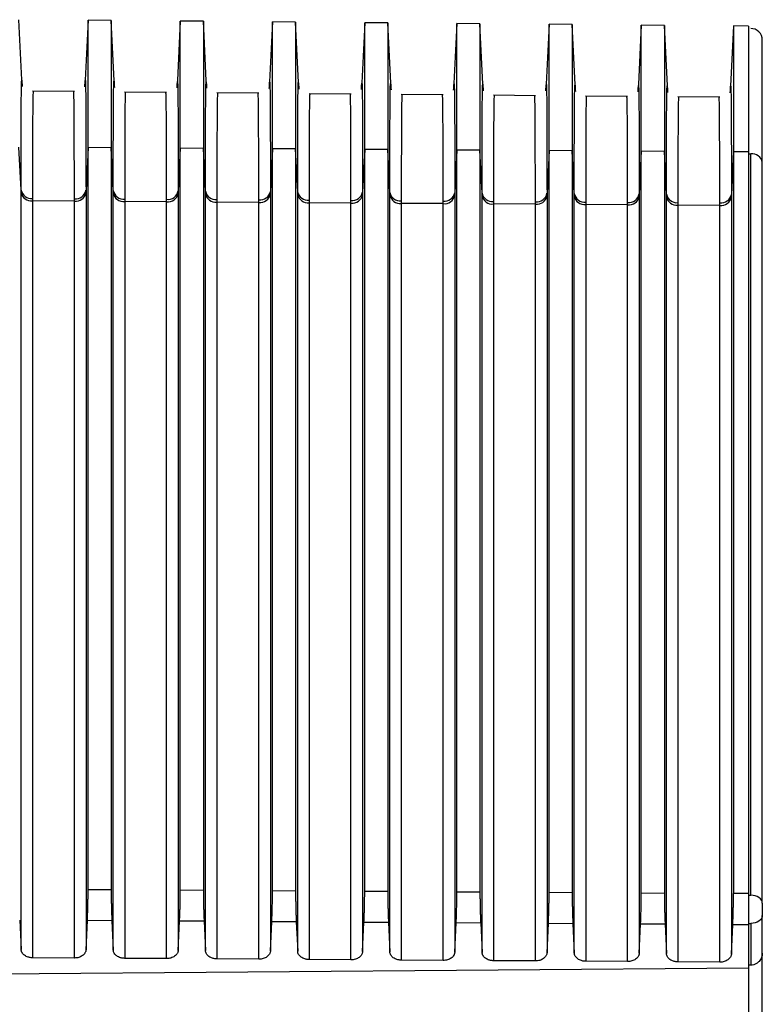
# Model space of a CAD drawing. Header units: millimetres. Extents: x -103 to 103, y 0 to 140.
# Tile 18 of 18: x 56 to 89, y 97 to 139. Entities that reach past the tile are written whole.
import ezdxf

# ---------------------------------------------------------------- set-up
doc = ezdxf.new("R2010")
doc.units = ezdxf.units.MM

msp = doc.modelspace()

# ---------------------------------------------------------------- linework, layer by layer
at = {"color": 7, "linetype": 'Continuous', "lineweight": 25}
for p, q in [((56.593, 136.408), (56.45, 139.312)), ((59.45, 139.286), (59.307, 136.394)), ((60.45, 139.277), (59.45, 139.286)), ((59.45, 101.594), (59.45, 139.286)), ((60.593, 136.373), (60.45, 139.277)), ((60.45, 139.277), (60.45, 101.588)), ((63.45, 139.251), (63.307, 136.359)), ((64.45, 139.242), (63.45, 139.251)), ((63.45, 101.568), (63.45, 139.251)), ((64.593, 136.338), (64.45, 139.242)), ((64.45, 139.242), (64.45, 101.562)), ((67.45, 139.216), (67.307, 136.324)), ((68.45, 139.207), (67.45, 139.216)), ((67.45, 101.543), (67.45, 139.216)), ((68.593, 136.303), (68.45, 139.207)), ((68.45, 139.207), (68.45, 101.536)), ((71.45, 139.181), (71.307, 136.289)), ((72.45, 139.172), (71.45, 139.181)), ((71.45, 101.517), (71.45, 139.181)), ((72.593, 136.269), (72.45, 139.172)), ((72.45, 139.172), (72.45, 101.511)), ((75.45, 139.146), (75.307, 136.255)), ((76.45, 139.137), (75.45, 139.146)), ((75.45, 101.492), (75.45, 139.146)), ((76.593, 136.233), (76.45, 139.137)), ((76.45, 139.137), (76.45, 101.485)), ((79.45, 139.111), (79.307, 136.22)), ((80.45, 139.102), (79.45, 139.111)), ((79.45, 101.466), (79.45, 139.111)), ((80.593, 136.198), (80.45, 139.102)), ((80.45, 139.102), (80.45, 101.46)), ((83.45, 139.076), (83.307, 136.185)), ((84.451, 139.067), (83.45, 139.076)), ((83.45, 101.441), (83.45, 139.076)), ((84.594, 136.158), (84.45, 139.067)), ((87.45, 139.041), (87.307, 136.146)), ((88.102, 139.036), (87.449, 139.041)), ((58.857, 136.191), (57.034, 136.207)), ((62.857, 136.156), (61.034, 136.172)), ((66.857, 136.121), (65.034, 136.137)), ((70.857, 136.086), (69.034, 136.102)), ((74.857, 136.051), (73.034, 136.067)), ((78.857, 136.016), (77.034, 136.032)), ((82.857, 135.981), (81.034, 135.997)), ((86.857, 135.946), (85.035, 135.962)), ((56.542, 131.926), (56.45, 133.785)), ((59.45, 133.765), (59.359, 131.913)), ((60.45, 133.759), (59.45, 133.765)), ((60.542, 131.9), (60.45, 133.759)), ((63.45, 133.739), (63.359, 131.887)), ((64.45, 133.732), (63.45, 133.739)), ((64.542, 131.873), (64.45, 133.732)), ((67.45, 133.713), (67.359, 131.861)), ((68.45, 133.706), (67.45, 133.713)), ((68.542, 131.847), (68.45, 133.706)), ((71.45, 133.686), (71.359, 131.835)), ((72.45, 133.68), (71.45, 133.686)), ((72.542, 131.821), (72.45, 133.68)), ((75.45, 133.66), (75.359, 131.808)), ((76.45, 133.654), (75.45, 133.66)), ((76.542, 131.795), (76.45, 133.654)), ((79.45, 133.634), (79.359, 131.782)), ((80.45, 133.627), (79.45, 133.634)), ((80.542, 131.768), (80.45, 133.627)), ((83.45, 133.608), (83.359, 131.756)), ((84.45, 133.601), (83.45, 133.608)), ((84.542, 131.742), (84.45, 133.601)), ((87.45, 133.581), (87.359, 131.73)), ((88.1, 133.577), (87.45, 133.581)), ((88.1, 133.498), (88.196, 133.499)), ((88.2, 133.499), (88.196, 133.499)), ((88.196, 101.339), (88.196, 133.499)), ((58.854, 131.438), (57.037, 131.45)), ((62.854, 131.412), (61.037, 131.424)), ((66.854, 131.386), (65.037, 131.398)), ((70.854, 131.359), (69.037, 131.371)), ((74.854, 131.333), (73.037, 131.345)), ((78.854, 131.307), (77.037, 131.319)), ((82.854, 131.281), (81.037, 131.293)), ((86.854, 131.254), (85.037, 131.266)), ((59.45, 101.594), (60.45, 101.588)), ((63.45, 101.568), (64.45, 101.562)), ((67.45, 101.543), (68.45, 101.536)), ((71.45, 101.517), (72.45, 101.511)), ((75.45, 101.492), (76.45, 101.485)), ((79.45, 101.466), (80.45, 101.46)), ((83.45, 101.441), (84.45, 101.434)), ((88.1, 101.411), (87.45, 101.415)), ((88.1, 101.338), (88.196, 101.339)), ((88.2, 101.339), (88.196, 101.339)), ((88.7, 98.831), (88.7, 100.453)), ((56.482, 100.258), (56.542, 98.986)), ((59.359, 98.975), (59.418, 100.239)), ((60.482, 100.232), (59.418, 100.239)), ((60.482, 100.232), (60.542, 98.961)), ((63.359, 98.949), (63.418, 100.214)), ((64.482, 100.207), (63.418, 100.214)), ((64.482, 100.207), (64.542, 98.935)), ((67.359, 98.924), (67.418, 100.188)), ((68.482, 100.181), (67.418, 100.188)), ((68.482, 100.181), (68.542, 98.909)), ((71.359, 98.898), (71.418, 100.162)), ((72.482, 100.156), (71.418, 100.162)), ((72.482, 100.156), (72.542, 98.884)), ((75.359, 98.872), (75.418, 100.137)), ((76.482, 100.13), (75.418, 100.137)), ((76.482, 100.13), (76.542, 98.858)), ((79.359, 98.847), (79.418, 100.111)), ((80.482, 100.104), (79.418, 100.111)), ((80.482, 100.104), (80.542, 98.833)), ((83.359, 98.821), (83.418, 100.086)), ((84.482, 100.079), (83.418, 100.086)), ((84.482, 100.079), (84.542, 98.807)), ((87.359, 98.796), (87.418, 100.06)), ((88.1, 100.056), (87.418, 100.06)), ((88.1, 100.119), (88.196, 100.118)), ((88.1, 100.056), (88.1, 98.195)), ((88.196, 100.118), (88.2, 100.118)), ((88.196, 100.118), (88.196, 98.304)), ((58.855, 98.615), (57.037, 98.626)), ((62.855, 98.589), (61.037, 98.601)), ((66.855, 98.564), (65.037, 98.575)), ((70.855, 98.538), (69.037, 98.55)), ((74.855, 98.512), (73.037, 98.524)), ((78.855, 98.487), (77.037, 98.499)), ((82.855, 98.461), (81.037, 98.473)), ((86.855, 98.436), (85.037, 98.447)), ((88.196, 98.304), (88.1, 98.305)), ((32.607, 97.753), (88.1, 98.195))]:
    msp.add_line(p, q, dxfattribs=at)
at = {"color": 8, "linetype": 'Continuous', "lineweight": 25}
for p, q in [((57.039, 133.11), (57.037, 131.56)), ((58.854, 131.548), (58.853, 133.085)), ((61.039, 133.078), (61.037, 131.534)), ((62.854, 131.522), (62.853, 133.052)), ((65.039, 133.045), (65.037, 131.508)), ((66.854, 131.495), (66.853, 133.02)), ((69.039, 133.013), (69.037, 131.481)), ((70.854, 131.469), (70.853, 132.987)), ((73.039, 133.002), (73.037, 131.455)), ((74.854, 131.443), (74.853, 132.954)), ((77.039, 132.957), (77.037, 131.429)), ((78.854, 131.417), (78.853, 132.921)), ((81.039, 132.914), (81.037, 131.403)), ((82.854, 131.39), (82.853, 132.888)), ((85.039, 132.872), (85.037, 131.377)), ((86.854, 131.364), (86.853, 132.853))]:
    msp.add_line(p, q, dxfattribs=at)
at = {"color": 7, "linetype": 'Continuous', "lineweight": 25}
for centre, radius, start, end in [((88.2, 138.431), 0.5, 360, 90.5), ((88.254, 133.051), 0.451, 9.2092, 96.9114), ((56.99, 132.014), 0.457, 191.1771, 275.9522), ((56.989, 131.903), 0.456, 191.4519, 276.1079), ((58.908, 132.004), 0.459, 263.2506, 348.665), ((58.91, 131.893), 0.458, 263.1011, 348.3876), ((60.99, 131.988), 0.457, 191.1766, 275.9519), ((60.989, 131.877), 0.456, 191.4519, 276.1079), ((62.908, 131.977), 0.459, 263.2508, 348.6655), ((62.91, 131.867), 0.458, 263.1011, 348.3876), ((64.99, 131.962), 0.457, 191.1761, 275.9517), ((64.989, 131.851), 0.456, 191.4519, 276.1079), ((66.908, 131.951), 0.459, 263.2511, 348.666), ((66.91, 131.841), 0.458, 263.1011, 348.3876), ((68.99, 131.936), 0.457, 191.1757, 275.9514), ((68.989, 131.825), 0.456, 191.4519, 276.1079), ((70.908, 131.925), 0.459, 263.2514, 348.6665), ((70.91, 131.814), 0.458, 263.1011, 348.3876), ((72.99, 131.909), 0.457, 191.1752, 275.9511), ((72.989, 131.798), 0.456, 191.4519, 276.1079), ((74.908, 131.899), 0.459, 263.2517, 348.667), ((74.91, 131.788), 0.458, 263.1011, 348.3876), ((76.99, 131.883), 0.457, 191.1747, 275.9508), ((76.989, 131.772), 0.456, 191.4519, 276.1079), ((78.908, 131.872), 0.459, 263.2519, 348.6675), ((78.91, 131.762), 0.458, 263.1011, 348.3876), ((80.99, 131.857), 0.457, 191.1742, 275.9505), ((80.989, 131.746), 0.456, 191.4519, 276.1079), ((82.908, 131.846), 0.459, 263.2522, 348.668), ((82.91, 131.736), 0.458, 263.1011, 348.3876), ((84.99, 131.831), 0.457, 191.1734, 275.9501), ((84.989, 131.72), 0.456, 191.4519, 276.1079), ((86.908, 131.82), 0.459, 263.2527, 348.6688), ((86.91, 131.709), 0.458, 263.1011, 348.3876)]:
    msp.add_arc(centre, radius, start, end, dxfattribs=at)
for points, knots in [([(84.45, 139.067), (84.45, 139.067), (84.45, 138.955), (84.45, 138.499), (84.45, 138.147), (84.45, 137.215), (84.45, 136.636), (84.45, 135.269), (84.45, 134.481), (84.45, 133.601)], [0.7853981, 0.7853981, 0.7853981, 0.7853981, 0.9604137, 0.9604137, 1.1420245, 1.1420245, 1.3236353, 1.3236353, 1.505246, 1.505246, 1.505246, 1.505246]), ([(87.45, 139.041), (87.45, 139.041), (87.45, 138.561), (87.45, 136.701), (87.45, 135.322), (87.45, 133.581)], [0, 0, 0, 0, 0.5, 0.5, 1, 1, 1, 1]), ([(88.1, 139.036), (88.1, 139.035), (88.1, 139.033), (88.1, 139.018), (88.1, 138.994), (88.1, 138.961), (88.1, 138.918), (88.1, 138.865), (88.1, 138.803), (88.1, 138.732), (88.1, 138.558), (88.1, 138.21), (88.1, 137.566), (88.1, 136.763), (88.1, 135.978), (88.1, 135.289), (88.1, 134.751), (88.1, 134.184), (88.1, 133.78), (88.1, 133.577)], [0, 0, 0, 0, 0.02902, 0.058002, 0.086957, 0.115899, 0.14484, 0.173792, 0.20277, 0.231784, 0.260848, 0.388858, 0.516975, 0.640654, 0.764424, 0.823356, 0.882191, 0.941037, 1, 1, 1, 1]), ([(88.7, 133.123), (88.7, 133.926), (88.7, 135.533), (88.7, 137.18), (88.7, 138.244), (88.7, 138.361), (88.7, 138.419)], [0, 0, 0, 0, 0.252285, 0.50457, 0.756854, 1, 1, 1, 1]), ([(56.542, 131.926), (56.542, 132.651), (56.544, 134.102), (56.549, 135.594), (56.559, 136.499), (56.571, 136.811), (56.585, 136.529), (56.592, 136.408)], [0, 0, 0, 0, 0.210002, 0.420478, 0.629636, 0.840085, 1, 1, 1, 1]), ([(59.309, 136.394), (59.315, 136.515), (59.33, 136.795), (59.342, 136.483), (59.351, 135.578), (59.357, 134.086), (59.358, 132.637), (59.359, 131.913)], [0, 0, 0, 0, 0.159582, 0.370111, 0.579739, 0.790037, 1, 1, 1, 1]), ([(60.542, 131.9), (60.542, 132.623), (60.544, 134.071), (60.549, 135.561), (60.559, 136.465), (60.571, 136.775), (60.585, 136.495), (60.592, 136.373)], [0, 0, 0, 0, 0.209928, 0.420329, 0.629438, 0.839823, 1, 1, 1, 1]), ([(63.309, 136.359), (63.315, 136.48), (63.33, 136.76), (63.342, 136.449), (63.351, 135.545), (63.357, 134.055), (63.358, 132.61), (63.359, 131.887)], [0, 0, 0, 0, 0.159836, 0.370301, 0.579866, 0.7901, 1, 1, 1, 1]), ([(64.542, 131.873), (64.542, 132.595), (64.544, 134.041), (64.549, 135.529), (64.559, 136.43), (64.571, 136.74), (64.585, 136.46), (64.592, 136.338)], [0, 0, 0, 0, 0.209882, 0.420239, 0.62926, 0.839581, 1, 1, 1, 1]), ([(67.309, 136.324), (67.315, 136.445), (67.33, 136.725), (67.342, 136.414), (67.351, 135.512), (67.357, 134.025), (67.358, 132.582), (67.359, 131.861)], [0, 0, 0, 0, 0.160091, 0.370491, 0.579993, 0.790164, 1, 1, 1, 1]), ([(68.542, 131.847), (68.542, 132.568), (68.544, 134.012), (68.549, 135.496), (68.559, 136.396), (68.571, 136.705), (68.585, 136.425), (68.592, 136.303)], [0, 0, 0, 0, 0.209874, 0.420211, 0.629109, 0.839357, 1, 1, 1, 1]), ([(71.309, 136.289), (71.315, 136.41), (71.33, 136.69), (71.342, 136.38), (71.351, 135.479), (71.357, 133.995), (71.358, 132.554), (71.359, 131.835)], [0, 0, 0, 0, 0.160346, 0.370683, 0.58012, 0.790227, 1, 1, 1, 1]), ([(72.542, 131.821), (72.542, 132.54), (72.544, 133.979), (72.549, 135.461), (72.558, 136.36), (72.571, 136.67), (72.585, 136.39), (72.592, 136.269)], [0, 0, 0, 0, 0.209543, 0.419519, 0.628464, 0.838531, 1, 1, 1, 1]), ([(75.309, 136.254), (75.315, 136.375), (75.33, 136.655), (75.342, 136.345), (75.351, 135.446), (75.357, 133.965), (75.358, 132.527), (75.359, 131.808)], [0, 0, 0, 0, 0.160602, 0.370875, 0.580248, 0.790291, 1, 1, 1, 1]), ([(76.542, 131.795), (76.542, 132.514), (76.544, 133.953), (76.549, 135.432), (76.559, 136.327), (76.571, 136.635), (76.585, 136.355), (76.592, 136.233)], [0, 0, 0, 0, 0.210012, 0.420206, 0.628906, 0.838868, 1, 1, 1, 1]), ([(79.309, 136.22), (79.315, 136.341), (79.33, 136.62), (79.342, 136.311), (79.351, 135.414), (79.357, 133.935), (79.358, 132.499), (79.359, 131.782)], [0, 0, 0, 0, 0.160858, 0.371067, 0.580377, 0.790356, 1, 1, 1, 1]), ([(80.542, 131.768), (80.542, 132.485), (80.544, 133.921), (80.549, 135.397), (80.559, 136.292), (80.571, 136.6), (80.585, 136.32), (80.592, 136.198)], [0, 0, 0, 0, 0.20965, 0.419772, 0.628508, 0.83857, 1, 1, 1, 1]), ([(83.309, 136.185), (83.315, 136.306), (83.33, 136.585), (83.342, 136.276), (83.351, 135.381), (83.357, 133.905), (83.358, 132.472), (83.359, 131.756)], [0, 0, 0, 0, 0.161116, 0.37126, 0.580506, 0.79042, 1, 1, 1, 1]), ([(84.542, 131.742), (84.542, 132.462), (84.544, 133.894), (84.549, 135.369), (84.559, 136.259), (84.571, 136.565), (84.586, 136.282), (84.592, 136.158)], [0, 0, 0, 0, 0.2103211, 0.4186276, 0.6282752, 0.8366718, 1, 1, 1, 1]), ([(87.309, 136.146), (87.315, 136.269), (87.33, 136.55), (87.342, 136.242), (87.351, 135.348), (87.357, 133.875), (87.358, 132.444), (87.359, 131.73)], [0, 0, 0, 0, 0.163008, 0.372678, 0.581452, 0.790893, 1, 1, 1, 1]), ([(57.068, 136.206), (57.064, 136.162), (57.054, 136.07), (57.046, 135.381), (57.041, 134.352), (57.039, 133.623), (57.039, 133.118), (57.039, 133.11)], [0, 0, 0, 0, 0.26507, 0.559086, 0.771333, 0.996462, 1, 1, 1, 1]), ([(58.853, 133.085), (58.853, 133.097), (58.852, 133.606), (58.85, 134.338), (58.845, 135.366), (58.838, 136.055), (58.828, 136.147), (58.824, 136.191)], [0, 0, 0, 0, 0.005282, 0.230017, 0.441892, 0.735394, 1, 1, 1, 1]), ([(61.068, 136.171), (61.064, 136.128), (61.054, 136.035), (61.046, 135.348), (61.041, 134.32), (61.039, 133.592), (61.039, 133.087), (61.039, 133.078)], [0, 0, 0, 0, 0.264938, 0.558793, 0.770915, 0.995906, 1, 1, 1, 1]), ([(62.853, 133.052), (62.853, 133.065), (62.852, 133.574), (62.85, 134.306), (62.845, 135.333), (62.838, 136.02), (62.828, 136.112), (62.824, 136.156)], [0, 0, 0, 0, 0.005841, 0.230438, 0.442189, 0.735527, 1, 1, 1, 1]), ([(65.068, 136.136), (65.064, 136.093), (65.054, 136.001), (65.046, 135.314), (65.041, 134.289), (65.039, 133.56), (65.039, 133.055), (65.039, 133.045)], [0, 0, 0, 0, 0.264813, 0.558513, 0.770517, 0.995375, 1, 1, 1, 1]), ([(66.853, 133.02), (66.853, 133.034), (66.852, 133.543), (66.85, 134.275), (66.845, 135.299), (66.838, 135.985), (66.828, 136.077), (66.824, 136.121)], [0, 0, 0, 0, 0.006398, 0.230857, 0.442482, 0.735659, 1, 1, 1, 1]), ([(69.068, 136.102), (69.064, 136.058), (69.054, 135.966), (69.046, 135.281), (69.041, 134.258), (69.039, 133.529), (69.039, 133.024), (69.039, 133.013)], [0, 0, 0, 0, 0.264714, 0.558287, 0.77019, 0.994936, 1, 1, 1, 1]), ([(70.853, 132.987), (70.853, 133.002), (70.852, 133.512), (70.85, 134.243), (70.845, 135.266), (70.838, 135.951), (70.828, 136.043), (70.824, 136.086)], [0, 0, 0, 0, 0.0069563, 0.2312763, 0.4427771, 0.7357915, 1, 1, 1, 1]), ([(73.068, 136.067), (73.064, 136.023), (73.054, 135.931), (73.046, 135.248), (73.041, 134.226), (73.039, 133.505), (73.039, 133.007), (73.039, 133.002)], [0, 0, 0, 0, 0.265484, 0.559893, 0.772391, 0.99776, 1, 1, 1, 1]), ([(74.853, 132.954), (74.853, 132.97), (74.852, 133.48), (74.85, 134.212), (74.845, 135.232), (74.838, 135.916), (74.828, 136.008), (74.824, 136.051)], [0, 0, 0, 0, 0.0075138, 0.2316955, 0.4430713, 0.7359235, 1, 1, 1, 1]), ([(77.068, 136.032), (77.064, 135.988), (77.054, 135.897), (77.046, 135.214), (77.041, 134.194), (77.039, 133.47), (77.039, 132.967), (77.039, 132.957)], [0, 0, 0, 0, 0.2648506, 0.5585441, 0.7705183, 0.9953281, 1, 1, 1, 1]), ([(78.853, 132.921), (78.853, 132.939), (78.852, 133.449), (78.85, 134.18), (78.845, 135.199), (78.838, 135.881), (78.828, 135.973), (78.824, 136.016)], [0, 0, 0, 0, 0.008071, 0.232114, 0.443365, 0.736055, 1, 1, 1, 1]), ([(81.068, 135.997), (81.064, 135.953), (81.054, 135.862), (81.046, 135.18), (81.041, 134.163), (81.039, 133.435), (81.039, 132.929), (81.039, 132.914)], [0, 0, 0, 0, 0.264306, 0.557382, 0.768902, 0.993226, 1, 1, 1, 1]), ([(82.853, 132.888), (82.853, 132.907), (82.852, 133.418), (82.85, 134.149), (82.845, 135.165), (82.838, 135.847), (82.828, 135.938), (82.824, 135.982)], [0, 0, 0, 0, 0.008629, 0.232534, 0.44366, 0.736188, 1, 1, 1, 1]), ([(85.068, 135.962), (85.064, 135.919), (85.054, 135.827), (85.046, 135.147), (85.041, 134.132), (85.039, 133.401), (85.039, 132.891), (85.039, 132.872)], [0, 0, 0, 0, 0.263769, 0.556267, 0.767382, 0.991282, 1, 1, 1, 1]), ([(86.853, 132.853), (86.853, 132.874), (86.852, 133.386), (86.85, 134.118), (86.845, 135.132), (86.838, 135.812), (86.828, 135.903), (86.824, 135.947)], [0, 0, 0, 0, 0.009535, 0.233256, 0.444199, 0.736456, 1, 1, 1, 1]), ([(88.1, 133.577), (88.1, 133.091), (88.1, 132.119), (88.1, 130.652), (88.1, 129.178), (88.1, 127.696), (88.1, 126.208), (88.1, 124.712), (88.1, 123.209), (88.1, 121.699), (88.1, 120.181), (88.1, 118.657), (88.1, 117.125), (88.1, 115.586), (88.1, 114.04), (88.1, 112.487), (88.1, 110.926), (88.1, 109.358), (88.1, 107.783), (88.1, 106.201), (88.1, 104.612), (88.1, 103.016), (88.1, 101.946), (88.1, 101.411)], [0, 0, 0, 0, 0.04765, 0.0952906, 0.142923, 0.1905481, 0.2381668, 0.2857802, 0.3333891, 0.3809947, 0.4285978, 0.4761994, 0.5238006, 0.5714022, 0.6190053, 0.6666109, 0.7142198, 0.7618332, 0.8094519, 0.857077, 0.9047094, 0.95235, 1, 1, 1, 1]), ([(88.7, 100.996), (88.7, 101.506), (88.7, 102.526), (88.7, 104.047), (88.7, 105.563), (88.7, 107.072), (88.7, 108.575), (88.7, 110.071), (88.7, 111.561), (88.7, 113.045), (88.7, 114.522), (88.7, 115.993), (88.7, 117.864), (88.7, 120.127), (88.7, 122.773), (88.7, 125.396), (88.7, 127.996), (88.7, 130.574), (88.7, 132.273), (88.7, 133.123)], [0, 0, 0, 0, 0.045462, 0.090922, 0.136381, 0.181838, 0.227294, 0.272749, 0.318202, 0.363654, 0.409104, 0.454553, 0.5, 0.583369, 0.666724, 0.750064, 0.833391, 0.916702, 1, 1, 1, 1]), ([(56.542, 98.986), (56.542, 99.533), (56.542, 100.626), (56.542, 102.257), (56.542, 103.881), (56.542, 105.498), (56.542, 107.107), (56.542, 108.709), (56.542, 110.303), (56.542, 111.89), (56.542, 113.47), (56.542, 115.041), (56.542, 116.605), (56.542, 118.162), (56.542, 119.71), (56.542, 121.251), (56.542, 122.784), (56.542, 124.309), (56.542, 125.826), (56.542, 127.335), (56.542, 128.836), (56.542, 130.329), (56.542, 131.318), (56.542, 131.813)], [0, 0, 0, 0, 0.047659, 0.095318, 0.142975, 0.19063, 0.238283, 0.285933, 0.33358, 0.381223, 0.428861, 0.476495, 0.524123, 0.571745, 0.619361, 0.66697, 0.714572, 0.762166, 0.809751, 0.857328, 0.904895, 0.952453, 1, 1, 1, 1]), ([(59.359, 131.801), (59.359, 131.307), (59.359, 130.318), (59.359, 128.824), (59.359, 127.323), (59.359, 125.814), (59.359, 124.297), (59.359, 122.772), (59.359, 121.239), (59.359, 119.698), (59.359, 118.15), (59.359, 116.594), (59.359, 115.03), (59.359, 113.458), (59.359, 111.879), (59.359, 110.292), (59.359, 108.697), (59.359, 107.095), (59.359, 105.486), (59.359, 103.87), (59.359, 102.245), (59.359, 100.615), (59.359, 99.521), (59.359, 98.975)], [0, 0, 0, 0, 0.0475473, 0.0951049, 0.1426723, 0.1902491, 0.2378346, 0.2854285, 0.3330302, 0.3806393, 0.4282552, 0.4758775, 0.5235056, 0.5711391, 0.6187775, 0.6664202, 0.7140668, 0.7617168, 0.8093697, 0.8570249, 0.9046821, 0.9523406, 1, 1, 1, 1]), ([(60.542, 98.961), (60.542, 99.507), (60.542, 100.601), (60.542, 102.231), (60.542, 103.855), (60.542, 105.472), (60.542, 107.081), (60.542, 108.683), (60.542, 110.278), (60.542, 111.864), (60.542, 113.444), (60.542, 115.015), (60.542, 116.579), (60.542, 118.136), (60.542, 119.684), (60.542, 121.225), (60.542, 122.758), (60.542, 124.283), (60.542, 125.8), (60.542, 127.309), (60.542, 128.81), (60.542, 130.303), (60.542, 131.292), (60.542, 131.787)], [0, 0, 0, 0, 0.047659, 0.095318, 0.142975, 0.19063, 0.238283, 0.285933, 0.33358, 0.381223, 0.428861, 0.476495, 0.524123, 0.571745, 0.619361, 0.66697, 0.714572, 0.762166, 0.809751, 0.857328, 0.904895, 0.952453, 1, 1, 1, 1]), ([(63.359, 131.775), (63.359, 131.28), (63.359, 130.291), (63.359, 128.798), (63.359, 127.297), (63.359, 125.788), (63.359, 124.271), (63.359, 122.746), (63.359, 121.213), (63.359, 119.672), (63.359, 118.124), (63.359, 116.568), (63.359, 115.004), (63.359, 113.432), (63.359, 111.853), (63.359, 110.266), (63.359, 108.672), (63.359, 107.07), (63.359, 105.46), (63.359, 103.844), (63.359, 102.22), (63.359, 100.589), (63.359, 99.496), (63.359, 98.949)], [0, 0, 0, 0, 0.047547, 0.095105, 0.142672, 0.190249, 0.237835, 0.285429, 0.33303, 0.380639, 0.428255, 0.475878, 0.523506, 0.571139, 0.618777, 0.66642, 0.714067, 0.761717, 0.80937, 0.857025, 0.904682, 0.952341, 1, 1, 1, 1]), ([(64.542, 98.935), (64.542, 99.482), (64.542, 100.575), (64.542, 102.206), (64.542, 103.83), (64.542, 105.446), (64.542, 107.056), (64.542, 108.657), (64.542, 110.252), (64.542, 111.839), (64.542, 113.418), (64.542, 114.989), (64.542, 116.553), (64.542, 118.11), (64.542, 119.658), (64.542, 121.199), (64.542, 122.732), (64.542, 124.257), (64.542, 125.774), (64.542, 127.283), (64.542, 128.784), (64.542, 130.277), (64.542, 131.266), (64.542, 131.76)], [0, 0, 0, 0, 0.047659, 0.095318, 0.142975, 0.19063, 0.238283, 0.285933, 0.33358, 0.381223, 0.428861, 0.476495, 0.524123, 0.571745, 0.619361, 0.66697, 0.714572, 0.762166, 0.809751, 0.857328, 0.904895, 0.952453, 1, 1, 1, 1]), ([(67.359, 131.748), (67.359, 131.254), (67.359, 130.265), (67.359, 128.772), (67.359, 127.271), (67.359, 125.762), (67.359, 124.245), (67.359, 122.72), (67.359, 121.187), (67.359, 119.646), (67.359, 118.098), (67.359, 116.542), (67.359, 114.978), (67.359, 113.406), (67.359, 111.827), (67.359, 110.24), (67.359, 108.646), (67.359, 107.044), (67.359, 105.435), (67.359, 103.818), (67.359, 102.194), (67.359, 100.563), (67.359, 99.47), (67.359, 98.924)], [0, 0, 0, 0, 0.047547, 0.095105, 0.142672, 0.190249, 0.237835, 0.285429, 0.33303, 0.380639, 0.428255, 0.475878, 0.523506, 0.571139, 0.618778, 0.66642, 0.714067, 0.761717, 0.80937, 0.857025, 0.904682, 0.952341, 1, 1, 1, 1]), ([(68.542, 98.909), (68.542, 99.456), (68.542, 100.549), (68.542, 102.18), (68.542, 103.804), (68.542, 105.421), (68.542, 107.03), (68.542, 108.632), (68.542, 110.226), (68.542, 111.813), (68.542, 113.392), (68.542, 114.964), (68.542, 116.527), (68.542, 118.084), (68.542, 119.632), (68.542, 121.173), (68.542, 122.706), (68.542, 124.231), (68.542, 125.748), (68.542, 127.257), (68.542, 128.758), (68.542, 130.251), (68.542, 131.24), (68.542, 131.734)], [0, 0, 0, 0, 0.047659, 0.095318, 0.142975, 0.19063, 0.238283, 0.285933, 0.33358, 0.381223, 0.428861, 0.476495, 0.524123, 0.571745, 0.619361, 0.66697, 0.714572, 0.762165, 0.809751, 0.857328, 0.904895, 0.952453, 1, 1, 1, 1]), ([(71.359, 131.722), (71.359, 131.228), (71.359, 130.239), (71.359, 128.746), (71.359, 127.245), (71.359, 125.736), (71.359, 124.219), (71.359, 122.694), (71.359, 121.161), (71.359, 119.62), (71.359, 118.072), (71.359, 116.516), (71.359, 114.952), (71.359, 113.38), (71.359, 111.801), (71.359, 110.214), (71.359, 108.62), (71.359, 107.018), (71.359, 105.409), (71.359, 103.793), (71.359, 102.169), (71.359, 100.538), (71.359, 99.445), (71.359, 98.898)], [0, 0, 0, 0, 0.047547, 0.095105, 0.142672, 0.190249, 0.237835, 0.285429, 0.33303, 0.380639, 0.428255, 0.475878, 0.523506, 0.571139, 0.618778, 0.66642, 0.714067, 0.761717, 0.80937, 0.857025, 0.904682, 0.952341, 1, 1, 1, 1]), ([(72.542, 98.884), (72.542, 99.431), (72.542, 100.524), (72.542, 102.154), (72.542, 103.778), (72.542, 105.395), (72.542, 107.004), (72.542, 108.606), (72.542, 110.2), (72.542, 111.787), (72.542, 113.366), (72.542, 114.938), (72.542, 116.502), (72.542, 118.058), (72.542, 119.606), (72.542, 121.147), (72.542, 122.68), (72.542, 124.205), (72.542, 125.721), (72.542, 127.23), (72.542, 128.731), (72.542, 130.225), (72.542, 131.213), (72.542, 131.708)], [0, 0, 0, 0, 0.047659, 0.095318, 0.142975, 0.19063, 0.238283, 0.285933, 0.33358, 0.381223, 0.428861, 0.476495, 0.524123, 0.571745, 0.619361, 0.66697, 0.714572, 0.762165, 0.809751, 0.857328, 0.904895, 0.952453, 1, 1, 1, 1]), ([(75.359, 131.696), (75.359, 131.202), (75.359, 130.213), (75.359, 128.719), (75.359, 127.219), (75.359, 125.71), (75.359, 124.193), (75.359, 122.668), (75.359, 121.135), (75.359, 119.594), (75.359, 118.046), (75.359, 116.49), (75.359, 114.926), (75.359, 113.354), (75.359, 111.775), (75.359, 110.188), (75.359, 108.594), (75.359, 106.992), (75.359, 105.383), (75.359, 103.767), (75.359, 102.143), (75.359, 100.512), (75.359, 99.419), (75.359, 98.872)], [0, 0, 0, 0, 0.0475473, 0.0951049, 0.1426724, 0.1902491, 0.2378347, 0.2854286, 0.3330303, 0.3806394, 0.4282553, 0.4758776, 0.5235057, 0.5711392, 0.6187776, 0.6664203, 0.7140669, 0.7617169, 0.8093697, 0.857025, 0.9046821, 0.9523406, 1, 1, 1, 1]), ([(76.542, 98.858), (76.542, 99.405), (76.542, 100.498), (76.542, 102.129), (76.542, 103.753), (76.542, 105.369), (76.542, 106.978), (76.542, 108.58), (76.542, 110.174), (76.542, 111.761), (76.542, 113.34), (76.542, 114.912), (76.542, 116.476), (76.542, 118.032), (76.542, 119.58), (76.542, 121.121), (76.542, 122.654), (76.542, 124.178), (76.542, 125.695), (76.542, 127.204), (76.542, 128.705), (76.542, 130.198), (76.542, 131.187), (76.542, 131.682)], [0, 0, 0, 0, 0.047659, 0.095318, 0.142975, 0.19063, 0.238283, 0.285933, 0.33358, 0.381223, 0.428861, 0.476494, 0.524123, 0.571745, 0.619361, 0.66697, 0.714572, 0.762165, 0.809751, 0.857328, 0.904895, 0.952453, 1, 1, 1, 1]), ([(79.359, 131.67), (79.359, 131.175), (79.359, 130.187), (79.359, 128.693), (79.359, 127.192), (79.359, 125.684), (79.359, 124.167), (79.359, 122.642), (79.359, 121.109), (79.359, 119.568), (79.359, 118.02), (79.359, 116.464), (79.359, 114.9), (79.359, 113.329), (79.359, 111.749), (79.359, 110.163), (79.359, 108.568), (79.359, 106.967), (79.359, 105.358), (79.359, 103.741), (79.359, 102.117), (79.359, 100.487), (79.359, 99.393), (79.359, 98.847)], [0, 0, 0, 0, 0.047547, 0.095105, 0.142672, 0.190249, 0.237835, 0.285429, 0.33303, 0.380639, 0.428255, 0.475878, 0.523506, 0.571139, 0.618778, 0.66642, 0.714067, 0.761717, 0.80937, 0.857025, 0.904682, 0.952341, 1, 1, 1, 1]), ([(80.542, 98.833), (80.542, 99.379), (80.542, 100.473), (80.542, 102.103), (80.542, 103.727), (80.542, 105.344), (80.542, 106.953), (80.542, 108.554), (80.542, 110.149), (80.542, 111.735), (80.542, 113.314), (80.542, 114.886), (80.542, 116.45), (80.542, 118.006), (80.542, 119.554), (80.542, 121.095), (80.542, 122.628), (80.542, 124.152), (80.542, 125.669), (80.542, 127.178), (80.542, 128.679), (80.542, 130.172), (80.542, 131.161), (80.542, 131.655)], [0, 0, 0, 0, 0.0476594, 0.095318, 0.1429751, 0.1906304, 0.2382832, 0.2859332, 0.3335798, 0.3812226, 0.428861, 0.4764945, 0.5241226, 0.5717449, 0.6193608, 0.6669698, 0.7145716, 0.7621654, 0.809751, 0.8573277, 0.9048951, 0.9524527, 1, 1, 1, 1]), ([(83.359, 131.643), (83.359, 131.149), (83.359, 130.16), (83.359, 128.667), (83.359, 127.166), (83.359, 125.657), (83.359, 124.141), (83.359, 122.616), (83.359, 121.083), (83.359, 119.542), (83.359, 117.994), (83.359, 116.438), (83.359, 114.874), (83.359, 113.303), (83.359, 111.724), (83.359, 110.137), (83.359, 108.543), (83.359, 106.941), (83.359, 105.332), (83.359, 103.715), (83.359, 102.092), (83.359, 100.461), (83.359, 99.368), (83.359, 98.821)], [0, 0, 0, 0, 0.047547, 0.095105, 0.142672, 0.190249, 0.237835, 0.285429, 0.33303, 0.380639, 0.428255, 0.475878, 0.523506, 0.571139, 0.618778, 0.66642, 0.714067, 0.761717, 0.80937, 0.857025, 0.904682, 0.952341, 1, 1, 1, 1]), ([(84.542, 98.807), (84.542, 99.329), (84.542, 100.392), (84.542, 102.007), (84.542, 103.671), (84.542, 105.384), (84.542, 107.145), (84.542, 108.952), (84.542, 110.806), (84.542, 112.705), (84.542, 114.648), (84.542, 116.634), (84.542, 118.662), (84.542, 120.731), (84.542, 122.84), (84.542, 124.988), (84.542, 127.172), (84.542, 129.394), (84.542, 130.878), (84.542, 131.629)], [0, 0, 0, 0, 0.045503, 0.092671, 0.141505, 0.192003, 0.244166, 0.297994, 0.353487, 0.410645, 0.469468, 0.529956, 0.592109, 0.655928, 0.721412, 0.788561, 0.857375, 0.927855, 1, 1, 1, 1]), ([(87.359, 131.617), (87.359, 131.125), (87.359, 130.148), (87.359, 128.684), (87.359, 127.235), (87.359, 125.802), (87.359, 124.385), (87.359, 122.983), (87.359, 121.598), (87.359, 120.23), (87.359, 118.879), (87.359, 117.545), (87.359, 116.229), (87.359, 114.931), (87.359, 113.651), (87.359, 112.39), (87.359, 111.148), (87.359, 109.925), (87.359, 108.721), (87.359, 107.537), (87.359, 106.373), (87.359, 105.23), (87.359, 104.106), (87.359, 103.004), (87.359, 101.922), (87.359, 100.861), (87.359, 99.822), (87.359, 99.135), (87.359, 98.796)], [0, 0, 0, 0, 0.047345, 0.093979, 0.139903, 0.185115, 0.229617, 0.273409, 0.316489, 0.358859, 0.400518, 0.441467, 0.481704, 0.521232, 0.560048, 0.598154, 0.63555, 0.672234, 0.708208, 0.743472, 0.778025, 0.811867, 0.844999, 0.87742, 0.909131, 0.940131, 0.970421, 1, 1, 1, 1]), ([(59.418, 100.239), (59.419, 100.263), (59.421, 100.31), (59.424, 100.387), (59.427, 100.469), (59.431, 100.583), (59.436, 100.733), (59.441, 100.919), (59.445, 101.105), (59.448, 101.283), (59.45, 101.452), (59.45, 101.547), (59.45, 101.594)], [0, 0, 0, 0, 0.062814, 0.125089, 0.187373, 0.25021, 0.37509, 0.50004, 0.624227, 0.749475, 0.875195, 1, 1, 1, 1]), ([(60.45, 101.588), (60.45, 101.564), (60.45, 101.518), (60.451, 101.442), (60.451, 101.361), (60.453, 101.248), (60.455, 101.099), (60.459, 100.914), (60.464, 100.727), (60.469, 100.548), (60.476, 100.377), (60.48, 100.281), (60.482, 100.232)], [0, 0, 0, 0, 0.062816, 0.125089, 0.187371, 0.25021, 0.375091, 0.500039, 0.624225, 0.749466, 0.875189, 1, 1, 1, 1]), ([(63.418, 100.214), (63.419, 100.237), (63.421, 100.284), (63.424, 100.362), (63.427, 100.443), (63.431, 100.557), (63.436, 100.708), (63.441, 100.893), (63.445, 101.079), (63.448, 101.258), (63.45, 101.426), (63.45, 101.521), (63.45, 101.568)], [0, 0, 0, 0, 0.062814, 0.125089, 0.187373, 0.25021, 0.37509, 0.50004, 0.624227, 0.749475, 0.875195, 1, 1, 1, 1]), ([(64.45, 101.562), (64.45, 101.539), (64.45, 101.493), (64.451, 101.416), (64.451, 101.336), (64.453, 101.223), (64.455, 101.073), (64.459, 100.888), (64.464, 100.702), (64.469, 100.522), (64.476, 100.352), (64.48, 100.255), (64.482, 100.207)], [0, 0, 0, 0, 0.062816, 0.125089, 0.187371, 0.25021, 0.375091, 0.500039, 0.624225, 0.749466, 0.875189, 1, 1, 1, 1]), ([(67.418, 100.188), (67.419, 100.212), (67.421, 100.259), (67.424, 100.336), (67.427, 100.418), (67.431, 100.532), (67.436, 100.682), (67.441, 100.868), (67.445, 101.054), (67.448, 101.232), (67.45, 101.4), (67.45, 101.495), (67.45, 101.543)], [0, 0, 0, 0, 0.0628143, 0.1250895, 0.1873726, 0.2502102, 0.3750899, 0.5000403, 0.6242271, 0.7494754, 0.8751947, 1, 1, 1, 1]), ([(68.45, 101.536), (68.45, 101.513), (68.45, 101.467), (68.451, 101.391), (68.451, 101.31), (68.453, 101.197), (68.455, 101.048), (68.459, 100.862), (68.464, 100.676), (68.469, 100.496), (68.476, 100.326), (68.48, 100.229), (68.482, 100.181)], [0, 0, 0, 0, 0.062816, 0.125089, 0.187371, 0.25021, 0.375091, 0.500039, 0.624225, 0.749466, 0.875189, 1, 1, 1, 1]), ([(71.418, 100.162), (71.419, 100.186), (71.421, 100.233), (71.424, 100.311), (71.427, 100.392), (71.431, 100.506), (71.436, 100.656), (71.441, 100.842), (71.445, 101.028), (71.448, 101.207), (71.45, 101.375), (71.45, 101.47), (71.45, 101.517)], [0, 0, 0, 0, 0.062814, 0.125089, 0.187373, 0.25021, 0.37509, 0.50004, 0.624227, 0.749475, 0.875195, 1, 1, 1, 1]), ([(72.45, 101.511), (72.45, 101.488), (72.45, 101.441), (72.451, 101.365), (72.451, 101.285), (72.453, 101.172), (72.455, 101.022), (72.459, 100.837), (72.464, 100.651), (72.469, 100.471), (72.476, 100.301), (72.48, 100.204), (72.482, 100.156)], [0, 0, 0, 0, 0.0628156, 0.1250895, 0.1873712, 0.2502099, 0.3750911, 0.5000385, 0.6242254, 0.7494657, 0.8751887, 1, 1, 1, 1]), ([(75.418, 100.137), (75.419, 100.16), (75.421, 100.208), (75.424, 100.285), (75.427, 100.367), (75.431, 100.48), (75.436, 100.631), (75.441, 100.817), (75.445, 101.002), (75.448, 101.181), (75.45, 101.349), (75.45, 101.444), (75.45, 101.492)], [0, 0, 0, 0, 0.062814, 0.125089, 0.187373, 0.25021, 0.37509, 0.50004, 0.624227, 0.749475, 0.875195, 1, 1, 1, 1]), ([(76.45, 101.485), (76.45, 101.462), (76.45, 101.416), (76.451, 101.34), (76.451, 101.259), (76.453, 101.146), (76.455, 100.997), (76.459, 100.811), (76.464, 100.625), (76.469, 100.445), (76.476, 100.275), (76.48, 100.178), (76.482, 100.13)], [0, 0, 0, 0, 0.062816, 0.125089, 0.187371, 0.25021, 0.375091, 0.500039, 0.624225, 0.749466, 0.875189, 1, 1, 1, 1]), ([(79.418, 100.111), (79.419, 100.135), (79.421, 100.182), (79.424, 100.259), (79.427, 100.341), (79.431, 100.455), (79.436, 100.605), (79.441, 100.791), (79.445, 100.977), (79.448, 101.155), (79.45, 101.324), (79.45, 101.419), (79.45, 101.466)], [0, 0, 0, 0, 0.062814, 0.125089, 0.187373, 0.25021, 0.37509, 0.50004, 0.624227, 0.749475, 0.875195, 1, 1, 1, 1]), ([(80.45, 101.46), (80.45, 101.436), (80.45, 101.39), (80.451, 101.314), (80.451, 101.233), (80.453, 101.121), (80.455, 100.971), (80.459, 100.786), (80.464, 100.599), (80.469, 100.42), (80.476, 100.25), (80.48, 100.153), (80.482, 100.104)], [0, 0, 0, 0, 0.062816, 0.125089, 0.187371, 0.25021, 0.375091, 0.500039, 0.624225, 0.749466, 0.875189, 1, 1, 1, 1]), ([(83.418, 100.086), (83.419, 100.109), (83.421, 100.156), (83.424, 100.234), (83.427, 100.315), (83.431, 100.429), (83.436, 100.58), (83.441, 100.765), (83.445, 100.951), (83.448, 101.13), (83.45, 101.298), (83.45, 101.393), (83.45, 101.441)], [0, 0, 0, 0, 0.062814, 0.125089, 0.187373, 0.25021, 0.37509, 0.50004, 0.624227, 0.749475, 0.875195, 1, 1, 1, 1]), ([(84.45, 101.434), (84.45, 101.411), (84.45, 101.365), (84.451, 101.288), (84.451, 101.208), (84.453, 101.095), (84.455, 100.946), (84.459, 100.76), (84.464, 100.574), (84.469, 100.394), (84.476, 100.224), (84.48, 100.127), (84.482, 100.079)], [0, 0, 0, 0, 0.062816, 0.125089, 0.187371, 0.25021, 0.375091, 0.500039, 0.624225, 0.749466, 0.875189, 1, 1, 1, 1]), ([(87.418, 100.06), (87.419, 100.084), (87.421, 100.131), (87.424, 100.208), (87.427, 100.29), (87.431, 100.404), (87.436, 100.554), (87.441, 100.74), (87.445, 100.926), (87.448, 101.104), (87.45, 101.272), (87.45, 101.368), (87.45, 101.415)], [0, 0, 0, 0, 0.062814, 0.12509, 0.187373, 0.25021, 0.37509, 0.50004, 0.624227, 0.749475, 0.875195, 1, 1, 1, 1]), ([(88.1, 101.411), (88.1, 101.388), (88.1, 101.342), (88.1, 101.265), (88.1, 101.184), (88.1, 101.071), (88.1, 100.922), (88.1, 100.736), (88.1, 100.55), (88.1, 100.37), (88.1, 100.201), (88.1, 100.104), (88.1, 100.056)], [0, 0, 0, 0, 0.062485, 0.124745, 0.187332, 0.250792, 0.375642, 0.500225, 0.624779, 0.750055, 0.874849, 1, 1, 1, 1]), ([(88.7, 100.996), (88.7, 101.086), (88.646, 101.175), (88.461, 101.302), (88.331, 101.339), (88.2, 101.339)], [0, 0, 0, 0, 0.5, 0.5, 1, 1, 1, 1]), ([(88.7, 100.996), (88.7, 100.984), (88.7, 100.96), (88.7, 100.92), (88.7, 100.845), (88.7, 100.751), (88.7, 100.649), (88.7, 100.576), (88.7, 100.509), (88.7, 100.471), (88.7, 100.453)], [0, 0, 0, 0, 0.080022, 0.16013, 0.241461, 0.499451, 0.627568, 0.758668, 0.878611, 1, 1, 1, 1]), ([(88.7, 100.453), (88.7, 100.365), (88.646, 100.278), (88.461, 100.154), (88.331, 100.118), (88.2, 100.118)], [0, 0, 0, 0, 0.5, 0.5, 1, 1, 1, 1]), ([(57.037, 98.626), (57.016, 98.627), (56.974, 98.629), (56.911, 98.639), (56.841, 98.656), (56.765, 98.686), (56.691, 98.73), (56.629, 98.785), (56.583, 98.847), (56.55, 98.915), (56.544, 98.962), (56.542, 98.986)], [0, 0, 0, 0, 0.081992, 0.165096, 0.250641, 0.372895, 0.499839, 0.62106, 0.749227, 0.87379, 1, 1, 1, 1]), ([(59.359, 98.975), (59.357, 98.959), (59.354, 98.927), (59.339, 98.881), (59.313, 98.828), (59.271, 98.772), (59.208, 98.718), (59.132, 98.673), (59.046, 98.64), (58.952, 98.618), (58.887, 98.616), (58.855, 98.615)], [0, 0, 0, 0, 0.0820414, 0.1651579, 0.2506845, 0.3729936, 0.4998473, 0.6210982, 0.7492342, 0.8738802, 1, 1, 1, 1]), ([(61.037, 98.601), (61.016, 98.602), (60.974, 98.603), (60.911, 98.613), (60.841, 98.631), (60.765, 98.66), (60.691, 98.704), (60.629, 98.759), (60.583, 98.821), (60.55, 98.889), (60.544, 98.937), (60.542, 98.961)], [0, 0, 0, 0, 0.081992, 0.165096, 0.250641, 0.372895, 0.499839, 0.62106, 0.749227, 0.87379, 1, 1, 1, 1]), ([(63.359, 98.949), (63.357, 98.933), (63.354, 98.902), (63.339, 98.855), (63.313, 98.803), (63.271, 98.746), (63.208, 98.692), (63.132, 98.647), (63.046, 98.614), (62.952, 98.592), (62.887, 98.59), (62.855, 98.589)], [0, 0, 0, 0, 0.0820414, 0.1651579, 0.2506846, 0.3729936, 0.4998473, 0.6210982, 0.7492342, 0.8738802, 1, 1, 1, 1]), ([(65.037, 98.575), (65.016, 98.576), (64.974, 98.577), (64.911, 98.587), (64.841, 98.605), (64.765, 98.635), (64.691, 98.679), (64.629, 98.733), (64.583, 98.796), (64.55, 98.864), (64.544, 98.911), (64.542, 98.935)], [0, 0, 0, 0, 0.0819924, 0.1650963, 0.250641, 0.372895, 0.4998387, 0.6210603, 0.7492269, 0.8737898, 1, 1, 1, 1]), ([(67.359, 98.924), (67.357, 98.908), (67.354, 98.876), (67.339, 98.83), (67.313, 98.777), (67.271, 98.721), (67.208, 98.667), (67.132, 98.621), (67.046, 98.589), (66.952, 98.567), (66.887, 98.565), (66.855, 98.564)], [0, 0, 0, 0, 0.082041, 0.165158, 0.250685, 0.372994, 0.499847, 0.621098, 0.749234, 0.87388, 1, 1, 1, 1]), ([(69.037, 98.55), (69.016, 98.55), (68.974, 98.552), (68.911, 98.562), (68.841, 98.579), (68.765, 98.609), (68.691, 98.653), (68.629, 98.708), (68.583, 98.77), (68.55, 98.838), (68.544, 98.886), (68.542, 98.909)], [0, 0, 0, 0, 0.081992, 0.165096, 0.250641, 0.372895, 0.499839, 0.62106, 0.749227, 0.87379, 1, 1, 1, 1]), ([(71.359, 98.898), (71.357, 98.882), (71.354, 98.851), (71.339, 98.804), (71.313, 98.752), (71.271, 98.695), (71.208, 98.641), (71.132, 98.596), (71.046, 98.563), (70.952, 98.541), (70.887, 98.539), (70.855, 98.538)], [0, 0, 0, 0, 0.082041, 0.165158, 0.250685, 0.372994, 0.499847, 0.621098, 0.749234, 0.87388, 1, 1, 1, 1]), ([(73.037, 98.524), (73.016, 98.525), (72.974, 98.526), (72.911, 98.536), (72.841, 98.554), (72.765, 98.583), (72.691, 98.628), (72.629, 98.682), (72.583, 98.744), (72.55, 98.813), (72.544, 98.86), (72.542, 98.884)], [0, 0, 0, 0, 0.081992, 0.165096, 0.250641, 0.372895, 0.499839, 0.62106, 0.749227, 0.87379, 1, 1, 1, 1]), ([(75.359, 98.872), (75.357, 98.857), (75.354, 98.825), (75.339, 98.778), (75.313, 98.726), (75.271, 98.67), (75.208, 98.615), (75.132, 98.57), (75.046, 98.538), (74.952, 98.516), (74.887, 98.514), (74.855, 98.512)], [0, 0, 0, 0, 0.082041, 0.165158, 0.250685, 0.372994, 0.499847, 0.621098, 0.749234, 0.87388, 1, 1, 1, 1]), ([(77.037, 98.499), (77.016, 98.499), (76.974, 98.501), (76.911, 98.511), (76.841, 98.528), (76.765, 98.558), (76.691, 98.602), (76.629, 98.657), (76.583, 98.719), (76.55, 98.787), (76.544, 98.834), (76.542, 98.858)], [0, 0, 0, 0, 0.081992, 0.165096, 0.250641, 0.372895, 0.499839, 0.62106, 0.749227, 0.87379, 1, 1, 1, 1]), ([(79.359, 98.847), (79.357, 98.831), (79.354, 98.8), (79.339, 98.753), (79.313, 98.7), (79.271, 98.644), (79.208, 98.59), (79.132, 98.545), (79.046, 98.512), (78.952, 98.49), (78.887, 98.488), (78.855, 98.487)], [0, 0, 0, 0, 0.082041, 0.165158, 0.250685, 0.372994, 0.499847, 0.621098, 0.749234, 0.87388, 1, 1, 1, 1]), ([(81.037, 98.473), (81.016, 98.474), (80.974, 98.475), (80.911, 98.485), (80.841, 98.503), (80.765, 98.532), (80.691, 98.576), (80.629, 98.631), (80.583, 98.693), (80.55, 98.761), (80.544, 98.809), (80.542, 98.833)], [0, 0, 0, 0, 0.081992, 0.165096, 0.250641, 0.372895, 0.499839, 0.62106, 0.749227, 0.87379, 1, 1, 1, 1]), ([(83.359, 98.821), (83.357, 98.806), (83.354, 98.774), (83.339, 98.727), (83.313, 98.675), (83.271, 98.619), (83.208, 98.564), (83.132, 98.519), (83.046, 98.486), (82.952, 98.465), (82.887, 98.462), (82.855, 98.461)], [0, 0, 0, 0, 0.0820415, 0.165158, 0.2506846, 0.3729936, 0.4998473, 0.6210983, 0.7492342, 0.8738802, 1, 1, 1, 1]), ([(85.037, 98.447), (85.016, 98.448), (84.974, 98.449), (84.911, 98.46), (84.841, 98.477), (84.765, 98.507), (84.691, 98.551), (84.629, 98.605), (84.583, 98.668), (84.55, 98.736), (84.544, 98.783), (84.542, 98.807)], [0, 0, 0, 0, 0.081992, 0.165095, 0.25064, 0.372894, 0.499838, 0.62106, 0.749226, 0.873788, 1, 1, 1, 1]), ([(87.359, 98.796), (87.357, 98.78), (87.354, 98.748), (87.339, 98.702), (87.313, 98.649), (87.271, 98.593), (87.208, 98.539), (87.132, 98.493), (87.046, 98.461), (86.952, 98.439), (86.887, 98.437), (86.855, 98.436)], [0, 0, 0, 0, 0.082046, 0.165163, 0.250685, 0.372994, 0.499848, 0.621099, 0.749235, 0.873881, 1, 1, 1, 1]), ([(88.7, 98.831), (88.699, 98.81), (88.698, 98.771), (88.689, 98.718), (88.678, 98.675), (88.658, 98.617), (88.624, 98.547), (88.556, 98.455), (88.46, 98.374), (88.333, 98.315), (88.243, 98.308), (88.2, 98.304)], [0, 0, 0, 0, 0.081197, 0.150024, 0.206495, 0.250622, 0.38406, 0.500734, 0.678597, 0.844204, 1, 1, 1, 1]), ([(88.7, 95.565), (88.7, 95.891), (88.7, 96.688), (88.7, 97.365), (88.7, 97.815), (88.7, 98.021), (88.7, 98.208), (88.7, 98.376), (88.7, 98.524), (88.7, 98.651), (88.7, 98.76), (88.7, 98.815), (88.7, 98.842)], [0, 0, 0, 0, 0.186409, 0.455226, 0.523339, 0.591449, 0.659556, 0.727661, 0.795759, 0.863849, 0.931929, 1, 1, 1, 1]), ([(88.1, 98.305), (88.1, 98.294), (88.1, 98.253), (88.1, 97.861), (88.1, 97.097), (88.1, 96.458), (88.1, 96.01), (88.1, 96.008)], [0, 0, 0, 0, 0.109903, 0.406208, 0.702513, 0.998819, 1, 1, 1, 1])]:
    msp.add_open_spline(points, degree=3, knots=knots, dxfattribs=at)
for points in [[(84.45, 133.601), (84.45, 123.415), (84.45, 112.677), (84.45, 101.434)], [(87.45, 133.581), (87.45, 123.396), (87.45, 112.657), (87.45, 101.415)], [(56.542, 131.813), (56.542, 131.851), (56.542, 131.888), (56.542, 131.926)], [(57.037, 131.56), (57.037, 131.524), (57.037, 131.487), (57.037, 131.45)], [(58.854, 131.438), (58.854, 131.475), (58.854, 131.511), (58.854, 131.548)], [(59.359, 131.913), (59.359, 131.876), (59.359, 131.838), (59.359, 131.801)], [(60.542, 131.787), (60.542, 131.824), (60.542, 131.862), (60.542, 131.9)], [(61.037, 131.534), (61.037, 131.497), (61.037, 131.461), (61.037, 131.424)], [(63.359, 131.887), (63.359, 131.85), (63.359, 131.812), (63.359, 131.775)], [(64.542, 131.76), (64.542, 131.798), (64.542, 131.836), (64.542, 131.873)], [(67.359, 131.861), (67.359, 131.823), (67.359, 131.786), (67.359, 131.748)], [(68.542, 131.734), (68.542, 131.772), (68.542, 131.809), (68.542, 131.847)], [(71.359, 131.835), (71.359, 131.797), (71.359, 131.76), (71.359, 131.722)], [(72.542, 131.708), (72.542, 131.746), (72.542, 131.783), (72.542, 131.821)], [(75.359, 131.808), (75.359, 131.771), (75.359, 131.733), (75.359, 131.696)], [(76.542, 131.682), (76.542, 131.719), (76.542, 131.757), (76.542, 131.795)], [(79.359, 131.782), (79.359, 131.745), (79.359, 131.707), (79.359, 131.67)], [(80.542, 131.655), (80.542, 131.693), (80.542, 131.731), (80.542, 131.768)], [(83.359, 131.756), (83.359, 131.718), (83.359, 131.681), (83.359, 131.643)], [(84.542, 131.629), (84.542, 131.667), (84.542, 131.705), (84.542, 131.742)], [(87.359, 131.73), (87.359, 131.692), (87.359, 131.655), (87.359, 131.617)], [(57.037, 131.45), (57.037, 121.069), (57.037, 110.11), (57.037, 98.626)], [(58.855, 98.615), (58.855, 110.099), (58.855, 121.057), (58.854, 131.438)], [(61.037, 131.424), (61.037, 121.043), (61.037, 110.085), (61.037, 98.601)], [(62.854, 131.412), (62.854, 131.449), (62.854, 131.485), (62.854, 131.522)], [(62.855, 98.589), (62.855, 110.073), (62.855, 121.031), (62.854, 131.412)], [(65.037, 131.508), (65.037, 131.471), (65.037, 131.434), (65.037, 131.398)], [(65.037, 131.398), (65.037, 121.017), (65.037, 110.059), (65.037, 98.575)], [(66.854, 131.386), (66.854, 131.422), (66.854, 131.459), (66.854, 131.495)], [(66.855, 98.564), (66.855, 110.047), (66.855, 121.005), (66.854, 131.386)], [(69.037, 131.481), (69.037, 131.445), (69.037, 131.408), (69.037, 131.371)], [(69.037, 131.371), (69.037, 120.991), (69.037, 110.033), (69.037, 98.55)], [(70.854, 131.359), (70.854, 131.396), (70.854, 131.433), (70.854, 131.469)], [(70.855, 98.538), (70.855, 110.021), (70.855, 120.979), (70.854, 131.359)], [(73.037, 131.455), (73.037, 131.419), (73.037, 131.382), (73.037, 131.345)], [(73.037, 131.345), (73.037, 120.965), (73.037, 110.007), (73.037, 98.524)], [(74.854, 131.333), (74.854, 131.37), (74.854, 131.406), (74.854, 131.443)], [(74.855, 98.512), (74.855, 109.995), (74.855, 120.953), (74.854, 131.333)], [(77.037, 131.429), (77.037, 131.392), (77.037, 131.356), (77.037, 131.319)], [(77.037, 131.319), (77.037, 120.939), (77.037, 109.981), (77.037, 98.499)], [(78.854, 131.307), (78.854, 131.344), (78.854, 131.38), (78.854, 131.417)], [(78.855, 98.487), (78.855, 109.97), (78.855, 120.927), (78.854, 131.307)], [(81.037, 131.403), (81.037, 131.366), (81.037, 131.329), (81.037, 131.293)], [(81.037, 131.293), (81.037, 120.913), (81.037, 109.956), (81.037, 98.473)], [(82.854, 131.281), (82.854, 131.317), (82.854, 131.354), (82.854, 131.39)], [(82.855, 98.461), (82.855, 109.944), (82.855, 120.901), (82.854, 131.281)], [(85.037, 131.377), (85.037, 131.34), (85.037, 131.303), (85.037, 131.266)], [(85.037, 131.266), (85.037, 120.887), (85.037, 109.93), (85.037, 98.447)], [(86.854, 131.254), (86.854, 131.291), (86.854, 131.328), (86.854, 131.364)], [(86.855, 98.436), (86.855, 109.918), (86.855, 120.875), (86.854, 131.254)], [(88.196, 98.304), (88.197, 98.304), (88.199, 98.304), (88.2, 98.304)]]:
    msp.add_open_spline(points, degree=3, dxfattribs=at)

doc.saveas('drawing.dxf')
